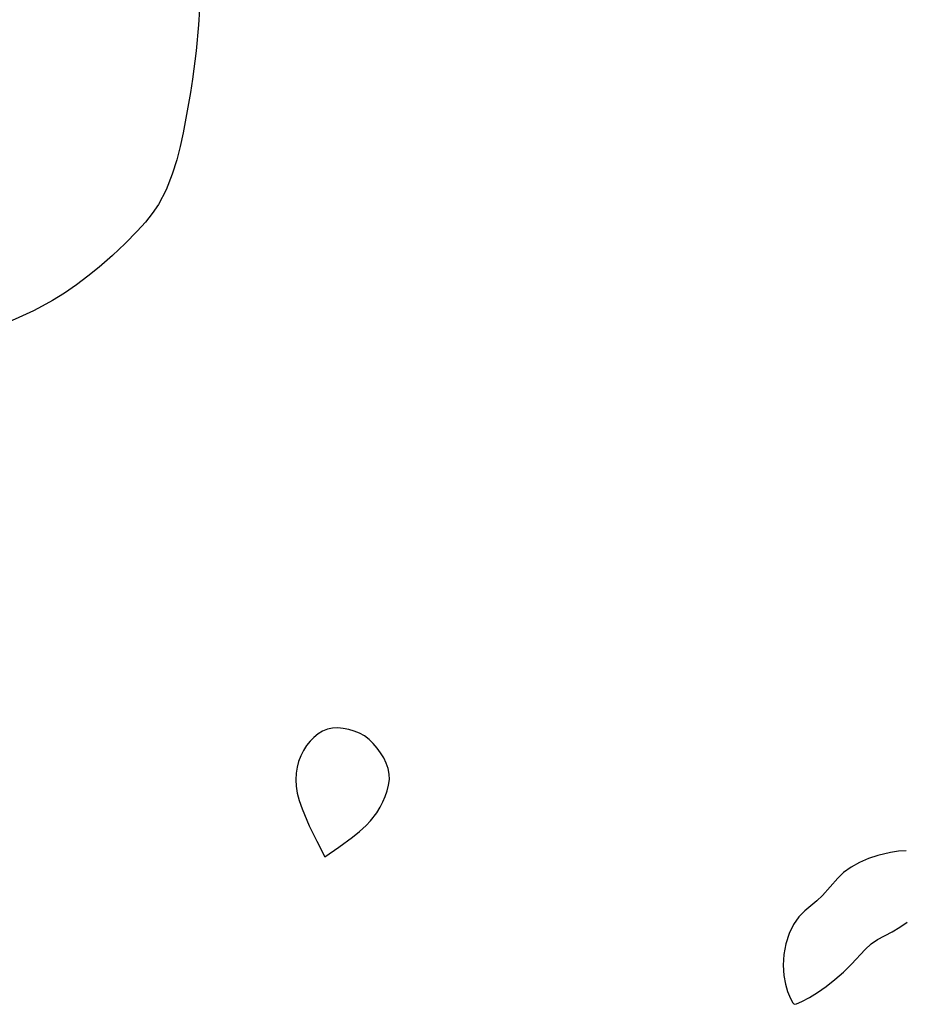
# Model space of a CAD drawing. Header units: metres. Extents: x 1073367 to 1082519, y 1569854 to 1574957.
# Tile 68 of 256: x 1074106 to 1074200, y 1573339 to 1573444. Entities that reach past the tile are written whole.
import ezdxf

# ---------------------------------------------------------------- set-up
doc = ezdxf.new("R2010")
doc.units = ezdxf.units.M
doc.layers.add('CGG_CurvaNivelLidar_v1', color=253, linetype='Continuous', lineweight=30)

msp = doc.modelspace()

# ---------------------------------------------------------------- linework, layer by layer
at = {"layer": 'CGG_CurvaNivelLidar_v1'}
for p, q in [((1074125.153, 1573445.076, 64.5), (1074125.0483, 1573443.4516, 64.5)), ((1074125.0483, 1573443.4516, 64.5), (1074124.7765, 1573440.6707, 64.5)), ((1074124.7765, 1573440.6707, 64.5), (1074124.3865, 1573437.6653, 64.5)), ((1074124.3865, 1573437.6653, 64.5), (1074124.1667, 1573436.239, 64.5)), ((1074124.1667, 1573436.239, 64.5), (1074123.3933, 1573431.9438, 64.5)), ((1074123.3933, 1573431.9438, 64.5), (1074123.0807, 1573430.4947, 64.5)), ((1074123.0807, 1573430.4947, 64.5), (1074122.7166, 1573429.0764, 64.5)), ((1074122.7166, 1573429.0764, 64.5), (1074122.2265, 1573427.5335, 64.5)), ((1074122.2265, 1573427.5335, 64.5), (1074121.5731, 1573425.8748, 64.5)), ((1074121.5731, 1573425.8748, 64.5), (1074120.7643, 1573424.3184, 64.5)), ((1074120.7643, 1573424.3184, 64.5), (1074120.1068, 1573423.3445, 64.5)), ((1074120.1068, 1573423.3445, 64.5), (1074119.3691, 1573422.4211, 64.5)), ((1074119.3691, 1573422.4211, 64.5), (1074118.5039, 1573421.4622, 64.5)), ((1074118.5039, 1573421.4622, 64.5), (1074117.2162, 1573420.1439, 64.5)), ((1074117.2162, 1573420.1439, 64.5), (1074115.8581, 1573418.8534, 64.5)), ((1074115.8581, 1573418.8534, 64.5), (1074114.4354, 1573417.605, 64.5)), ((1074114.4354, 1573417.605, 64.5), (1074113.2503, 1573416.6472, 64.5)), ((1074113.2503, 1573416.6472, 64.5), (1074112.0277, 1573415.7327, 64.5)), ((1074110.7694, 1573414.868, 64.5), (1074109.4752, 1573414.0626, 64.5)), ((1074112.0277, 1573415.7327, 64.5), (1074110.7694, 1573414.868, 64.5)), ((1074109.4752, 1573414.0626, 64.5), (1074108.3919, 1573413.4569, 64.5)), ((1074107.4683, 1573412.9846, 64.5), (1074102.8058, 1573410.848, 64.5)), ((1074108.3919, 1573413.4569, 64.5), (1074107.4683, 1573412.9846, 64.5)), ((1074137.3226, 1573367.5085, 65), (1074136.9092, 1573367.0909, 65)), ((1074137.7698, 1573367.8717, 65), (1074137.3226, 1573367.5085, 65)), ((1074138.2485, 1573368.1677, 65), (1074137.7698, 1573367.8717, 65)), ((1074138.7589, 1573368.3791, 65), (1074138.2485, 1573368.1677, 65)), ((1074139.3069, 1573368.4918, 65), (1074138.7589, 1573368.3791, 65)), ((1074139.8773, 1573368.5161, 65), (1074139.3069, 1573368.4918, 65)), ((1074140.4592, 1573368.4673, 65), (1074139.8773, 1573368.5161, 65)), ((1074141.0425, 1573368.3552, 65), (1074140.4592, 1573368.4673, 65)), ((1074141.6173, 1573368.1841, 65), (1074141.0425, 1573368.3552, 65)), ((1074142.1728, 1573367.9539, 65), (1074141.6173, 1573368.1841, 65)), ((1074142.697, 1573367.6594, 65), (1074142.1728, 1573367.9539, 65)), ((1074143.1943, 1573367.2832, 65), (1074142.697, 1573367.6594, 65)), ((1074136.5345, 1573366.6274, 65), (1074136.2065, 1573366.123, 65)), ((1074136.9092, 1573367.0909, 65), (1074136.5345, 1573366.6274, 65)), ((1074143.6489, 1573366.8474, 65), (1074143.1943, 1573367.2832, 65)), ((1074144.0633, 1573366.3672, 65), (1074143.6489, 1573366.8474, 65)), ((1074135.9225, 1573365.5554, 65), (1074135.6981, 1573364.956, 65)), ((1074136.2065, 1573366.123, 65), (1074135.9225, 1573365.5554, 65)), ((1074144.4364, 1573365.8539, 65), (1074144.0633, 1573366.3672, 65)), ((1074144.7637, 1573365.3159, 65), (1074144.4364, 1573365.8539, 65)), ((1074135.6981, 1573364.956, 65), (1074135.5335, 1573364.3334, 65)), ((1074145.0361, 1573364.7593, 65), (1074144.7637, 1573365.3159, 65)), ((1074145.2397, 1573364.188, 65), (1074145.0361, 1573364.7593, 65)), ((1074135.434, 1573363.6938, 65), (1074135.4062, 1573362.9997, 65)), ((1074135.5335, 1573364.3334, 65), (1074135.434, 1573363.6938, 65)), ((1074145.3545, 1573363.6046, 65), (1074145.2397, 1573364.188, 65)), ((1074145.3634, 1573363.0154, 65), (1074145.3545, 1573363.6046, 65)), ((1074135.4062, 1573362.9997, 65), (1074135.4486, 1573362.298, 65)), ((1074135.4486, 1573362.298, 65), (1074135.5572, 1573361.5804, 65)), ((1074145.1331, 1573361.8227, 65), (1074145.2832, 1573362.4201, 65)), ((1074145.2832, 1573362.4201, 65), (1074145.3634, 1573363.0154, 65)), ((1074135.5572, 1573361.5804, 65), (1074135.7641, 1573360.7733, 65)), ((1074144.6758, 1573360.6369, 65), (1074144.9273, 1573361.2269, 65)), ((1074144.9273, 1573361.2269, 65), (1074145.1331, 1573361.8227, 65)), ((1074135.7641, 1573360.7733, 65), (1074136.0648, 1573359.8946, 65)), ((1074144.3844, 1573360.0571, 65), (1074144.6758, 1573360.6369, 65)), ((1074136.0648, 1573359.8946, 65), (1074136.8368, 1573358.0818, 65)), ((1074143.3567, 1573358.6045, 65), (1074144.0428, 1573359.4829, 65)), ((1074144.0428, 1573359.4829, 65), (1074144.3844, 1573360.0571, 65)), ((1074136.8368, 1573358.0818, 65), (1074137.6468, 1573356.4343, 65)), ((1074142.1722, 1573357.4709, 65), (1074142.8754, 1573358.1081, 65)), ((1074142.8754, 1573358.1081, 65), (1074143.3567, 1573358.6045, 65)), ((1074141.4288, 1573356.8639, 65), (1074142.1722, 1573357.4709, 65)), ((1074137.6468, 1573356.4343, 65), (1074138.5, 1573354.7943, 65)), ((1074139.9923, 1573355.806, 65), (1074141.4288, 1573356.8639, 65)), ((1074138.5, 1573354.7943, 65), (1074139.9923, 1573355.806, 65)), ((1074197.3969, 1573354.9314, 65), (1074196.3969, 1573354.5949, 65)), ((1074198.7549, 1573355.2498, 65), (1074197.3969, 1573354.9314, 65)), ((1074199.5981, 1573355.3689, 65), (1074198.7549, 1573355.2498, 65)), ((1074200.4235, 1573355.4126, 65), (1074199.5981, 1573355.3689, 65)), ((1074195.4383, 1573354.1796, 65), (1074194.5442, 1573353.6843, 65)), ((1074196.3969, 1573354.5949, 65), (1074195.4383, 1573354.1796, 65)), ((1074193.7426, 1573353.0995, 65), (1074193.1442, 1573352.5217, 65)), ((1074194.5442, 1573353.6843, 65), (1074193.7426, 1573353.0995, 65)), ((1074193.1442, 1573352.5217, 65), (1074191.5203, 1573350.66, 65)), ((1074190.9123, 1573350.0921, 65), (1074189.6213, 1573349.0081, 65)), ((1074191.5203, 1573350.66, 65), (1074190.9123, 1573350.0921, 65)), ((1074189.6213, 1573349.0081, 65), (1074188.9978, 1573348.3854, 65)), ((1074188.4289, 1573347.5679, 65), (1074187.9546, 1573346.5964, 65)), ((1074188.9978, 1573348.3854, 65), (1074188.4289, 1573347.5679, 65)), ((1074199.7332, 1573347.2887, 65), (1074200.534, 1573347.8336, 65)), ((1074187.9546, 1573346.5964, 65), (1074187.5979, 1573345.5177, 65)), ((1074197.3636, 1573345.9751, 65), (1074198.9238, 1573346.8046, 65)), ((1074198.9238, 1573346.8046, 65), (1074199.7332, 1573347.2887, 65)), ((1074187.5979, 1573345.5177, 65), (1074187.38, 1573344.3791, 65)), ((1074196.0399, 1573344.9155, 65), (1074196.6799, 1573345.5169, 65)), ((1074196.6799, 1573345.5169, 65), (1074197.3636, 1573345.9751, 65)), ((1074194.5825, 1573343.3294, 65), (1074196.0399, 1573344.9155, 65)), ((1074187.38, 1573344.3791, 65), (1074187.313, 1573343.2265, 65)), ((1074187.313, 1573343.2265, 65), (1074187.3875, 1573342.1187, 65)), ((1074192.8232, 1573341.7062, 65), (1074193.736, 1573342.5055, 65)), ((1074193.736, 1573342.5055, 65), (1074194.5825, 1573343.3294, 65)), ((1074187.3875, 1573342.1187, 65), (1074187.5544, 1573341.2116, 65)), ((1074191.8882, 1573340.9654, 65), (1074192.8232, 1573341.7062, 65)), ((1074187.5544, 1573341.2116, 65), (1074187.7834, 1573340.421, 65)), ((1074187.7834, 1573340.421, 65), (1074188.0848, 1573339.6795, 65)), ((1074190.1319, 1573339.7841, 65), (1074190.9758, 1573340.315, 65)), ((1074190.9758, 1573340.315, 65), (1074191.8882, 1573340.9654, 65)), ((1074188.0848, 1573339.6795, 65), (1074188.3469, 1573339.2076, 65)), ((1074188.3469, 1573339.2076, 65), (1074188.5, 1573339.0634, 65)), ((1074188.7339, 1573339.1014, 65), (1074189.308, 1573339.3452, 65)), ((1074189.308, 1573339.3452, 65), (1074190.1319, 1573339.7841, 65)), ((1074188.5, 1573339.0634, 65), (1074188.7339, 1573339.1014, 65))]:
    msp.add_line(p, q, dxfattribs=at)

doc.saveas('drawing.dxf')
